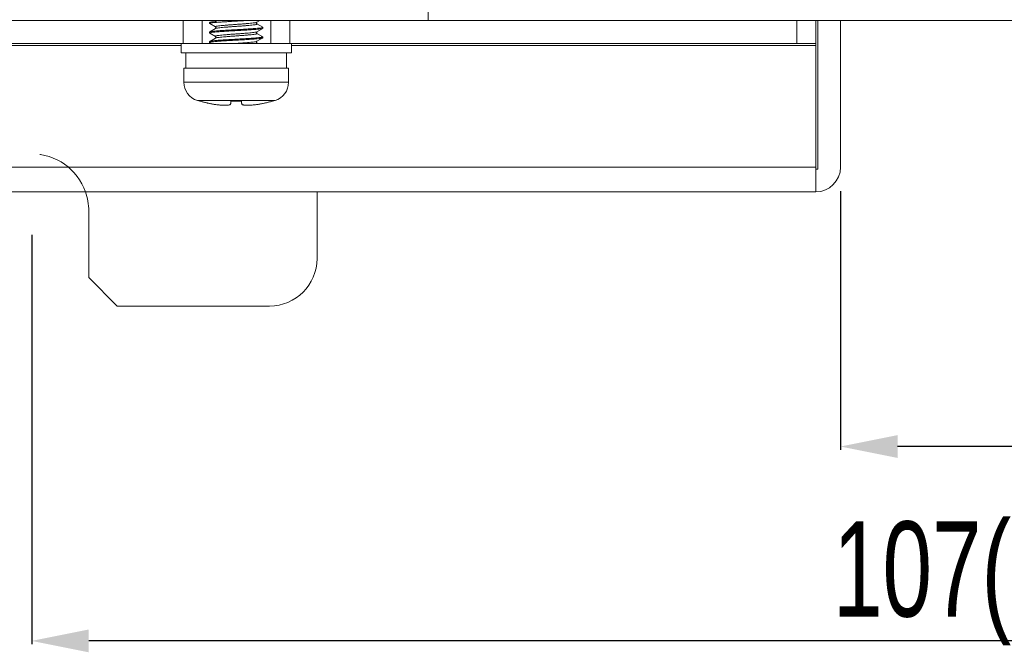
# Model space of a CAD drawing. Header units: millimetres. Extents: x -641 to 119, y -160 to 916.
# Tile 15 of 63: x -488 to -436, y 299 to 332. Entities that reach past the tile are written whole.
import ezdxf

# ---------------------------------------------------------------- set-up
doc = ezdxf.new("R2010")
doc.units = ezdxf.units.MM
doc.header["$LTSCALE"] = 32.67
doc.linetypes.add('HIDDEN', pattern=[0.2, 0.1, -0.1])
doc.layers.get('0').update_dxf_attribs({"linetype": 'CONTINUOUS'})
doc.layers.add('02___PRT_ALL_AXES', color=7, linetype='CONTINUOUS')
doc.styles.get("Standard").update_dxf_attribs({"font": 'txt', "width": 0.7})

msp = doc.modelspace()

# ---------------------------------------------------------------- linework, layer by layer
at = {"color": 7, "linetype": 'Continuous', "lineweight": 0}
for p, q in [((-466.2969312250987, 333.3756677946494), (-466.2969312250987, 331.8756677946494)), ((-506.1318599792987, 331.8756677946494), (-375.1318599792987, 331.8756677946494)), ((-479.1618599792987, 330.6756677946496), (-479.1618599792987, 331.8756677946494)), ((-478.1618599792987, 330.6756677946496), (-478.1618599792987, 331.8756677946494)), ((-477.7401393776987, 331.8037808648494), (-477.7751240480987, 331.7834770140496)), ((-475.2901037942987, 331.7927123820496), (-475.1473938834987, 331.8756677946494)), ((-474.5618599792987, 331.8756677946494), (-474.5618599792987, 330.6756677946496)), ((-473.5618599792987, 331.8756677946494), (-473.5618599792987, 330.6756677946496)), ((-446.9118599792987, 331.8756677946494), (-446.9118599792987, 330.6756677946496)), ((-445.9118599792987, 322.8756677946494), (-445.9118599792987, 331.8756677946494)), ((-445.8118599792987, 324.0756677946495), (-445.8118599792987, 331.8756677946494)), ((-444.6118599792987, 324.1756677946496), (-444.6118599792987, 331.8756677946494)), ((-477.7751240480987, 331.7834770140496), (-477.7818599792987, 331.7756676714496)), ((-477.7751240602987, 331.7178583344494), (-477.7818599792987, 331.7256676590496)), ((-477.7751240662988, 331.2834769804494), (-477.7818599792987, 331.2756676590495)), ((-477.7751240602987, 331.7178583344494), (-477.4736161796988, 331.5427124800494)), ((-477.4736161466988, 331.4586228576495), (-477.7751240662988, 331.2834769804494)), ((-475.2930783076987, 331.7906146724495), (-475.2900682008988, 331.7927331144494)), ((-475.2918705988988, 331.2915403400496), (-475.2901168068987, 331.2927051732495)), ((-474.9885959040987, 331.5334769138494), (-475.2901038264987, 331.7086227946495)), ((-475.2901037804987, 331.2927127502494), (-474.9885958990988, 331.4678586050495)), ((-474.9885959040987, 331.5334769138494), (-474.9818599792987, 331.5256675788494)), ((-474.9885958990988, 331.4678586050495), (-474.9818599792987, 331.4756679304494)), ((-477.7751240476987, 331.2178586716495), (-477.7818599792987, 331.2256680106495)), ((-477.7751240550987, 330.7834773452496), (-477.7818599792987, 330.7756680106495)), ((-477.4736161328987, 330.9586232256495), (-477.7751240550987, 330.7834773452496)), ((-477.7751240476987, 331.2178586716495), (-477.4736161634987, 331.0427128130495)), ((-475.2928721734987, 330.7907793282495), (-475.2900589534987, 330.7927388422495)), ((-474.9885958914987, 331.0334772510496), (-475.2901038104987, 331.2086231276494)), ((-475.2901038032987, 330.7927127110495), (-474.9885959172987, 330.9678585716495)), ((-474.9885958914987, 331.0334772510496), (-474.9818599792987, 331.0256679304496)), ((-474.9885959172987, 330.9678585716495), (-474.9818599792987, 330.9756679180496)), ((-506.7118599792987, 330.6756677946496), (-478.4707946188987, 330.6756677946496)), ((-506.7118599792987, 330.5756677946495), (-479.2818599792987, 330.5756677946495)), ((-477.7751240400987, 330.7178584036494), (-477.7818599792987, 330.7256677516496)), ((-477.7751240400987, 330.7178584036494), (-477.7024277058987, 330.6756677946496)), ((-475.2334348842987, 330.6756677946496), (-475.2901038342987, 330.7086231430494)), ((-474.2744993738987, 330.6756677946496), (-445.9118599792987, 330.6756677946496)), ((-473.4818599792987, 330.5756677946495), (-445.9118599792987, 330.5756677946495)), ((-445.9118599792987, 324.1756677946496), (-506.7118599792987, 324.1756677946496)), ((-445.9118599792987, 324.0756677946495), (-445.8118599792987, 324.0756677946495)), ((-445.9118599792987, 322.8756677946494), (-506.8118599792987, 322.8756677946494)), ((-472.1318599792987, 319.3756677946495), (-472.1318599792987, 322.8756677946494)), ((-484.1318599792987, 318.3756677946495), (-484.1318599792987, 321.8756677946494)), ((-484.1318599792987, 318.3756677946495), (-482.6318599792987, 316.8756677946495)), ((-482.6318599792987, 316.8756677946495), (-474.6318599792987, 316.8756677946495))]:
    msp.add_line(p, q, dxfattribs=at)
at = {"color": 7, "linetype": 'Continuous'}
for p, q in [((-477.4737020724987, 331.5427625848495), (-477.4731649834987, 331.5424377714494)), ((-477.4728002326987, 331.4591336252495), (-477.4736822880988, 331.4585842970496)), ((-477.4731649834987, 331.5424377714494), (-477.4661323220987, 331.5363744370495)), ((-477.4654602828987, 331.4657050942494), (-477.4728002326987, 331.4591336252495)), ((-477.4661323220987, 331.5363744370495), (-477.4543907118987, 331.5155760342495)), ((-477.4543122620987, 331.4860218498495), (-477.4654602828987, 331.4657050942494)), ((-477.4543907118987, 331.5155760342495), (-477.4543122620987, 331.4860218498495)), ((-475.3110173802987, 331.7432732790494), (-475.3069201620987, 331.7720556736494)), ((-475.3007853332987, 331.7188068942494), (-475.3110173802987, 331.7432732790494)), ((-475.3069201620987, 331.7720556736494), (-475.2958950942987, 331.7881142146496)), ((-475.3046782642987, 331.2765347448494), (-475.2941469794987, 331.2897225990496)), ((-475.2917928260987, 331.7097389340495), (-475.3007853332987, 331.7188068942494)), ((-475.2958950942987, 331.7881142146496), (-475.2930783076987, 331.7906146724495)), ((-475.2941469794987, 331.2897225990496), (-475.2918705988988, 331.2915403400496)), ((-475.2900549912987, 331.7085943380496), (-475.2917928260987, 331.7097389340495)), ((-477.4728283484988, 330.9591154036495), (-477.4736795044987, 330.9585862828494)), ((-477.4736624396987, 331.0427397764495), (-477.4725909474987, 331.0420618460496)), ((-477.4656371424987, 330.9655065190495), (-477.4728283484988, 330.9591154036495)), ((-477.4725909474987, 331.0420618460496), (-477.4649638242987, 331.0350600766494)), ((-477.4543348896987, 330.9859459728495), (-477.4656371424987, 330.9655065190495)), ((-477.4649638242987, 331.0350600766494), (-477.4544002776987, 331.0156080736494)), ((-477.4544002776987, 331.0156080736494), (-477.4543348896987, 330.9859459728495)), ((-475.3115408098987, 331.2489405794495), (-475.3046782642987, 331.2765347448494)), ((-475.3029598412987, 331.2219367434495), (-475.3115408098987, 331.2489405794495)), ((-475.3108003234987, 330.7419368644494), (-475.3071040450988, 330.7716381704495)), ((-475.3071040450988, 330.7716381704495), (-475.2956634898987, 330.7883383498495)), ((-475.2926960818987, 331.2104183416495), (-475.3029598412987, 331.2219367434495)), ((-475.2956634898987, 330.7883383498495), (-475.2928721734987, 330.7907793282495)), ((-475.2900910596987, 331.2086157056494), (-475.2926960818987, 331.2104183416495)), ((-475.2995362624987, 330.7172096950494), (-475.3108003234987, 330.7419368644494)), ((-475.2909574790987, 330.7091589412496), (-475.2995362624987, 330.7172096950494)), ((-475.2899927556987, 330.7085582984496), (-475.2909574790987, 330.7091589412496)), ((-444.6118599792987, 322.9131677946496), (-444.6118599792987, 309.3134380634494)), ((-487.1318599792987, 320.6131677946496), (-487.1318599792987, 299.1002442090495)), ((-375.1318599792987, 309.4934380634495), (-441.6118599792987, 309.4934380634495)), ((-383.1318599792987, 299.2802442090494), (-484.1318599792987, 299.2802442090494))]:
    msp.add_line(p, q, dxfattribs=at)
at = {"color": 7, "linetype": 'Continuous', "lineweight": 0}
for centre, radius in [((-445.9118599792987, 324.1756677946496), 1.3), ((-474.6318599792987, 319.3756677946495), 2.5)]:
    msp.add_arc(centre, radius, 270, 0, dxfattribs=at)
for points, start_tangent, end_tangent in [([(-477.4147233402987, 331.8346386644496), (-477.5694858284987, 331.8200736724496), (-477.6860604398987, 331.8052771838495), (-477.7579727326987, 331.7903888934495), (-477.7758326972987, 331.7846942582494)], (-0.9964036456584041, -0.08473355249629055), (-0.8642142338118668, -0.5031239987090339)), ([(-477.4158175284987, 331.7845463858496), (-477.2226549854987, 331.7994029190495), (-477.0000514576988, 331.8142734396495), (-476.7596175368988, 331.8289259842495)], (0.9963947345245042, 0.08483827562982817), (0.9982634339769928, 0.05890769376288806)), ([(-476.7596175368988, 331.8289259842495), (-476.5063972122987, 331.8435793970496), (-476.2496480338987, 331.8581938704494), (-475.9979327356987, 331.8727736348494)], (0.998263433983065, 0.05890769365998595), (0.9982589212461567, 0.05898411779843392)), ([(-477.7818599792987, 331.7256676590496), (-477.7818107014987, 331.7266604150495)], (0, 1), (0.1006481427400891, 0.994922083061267)), ([(-477.7818112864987, 331.2266522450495), (-477.7581968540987, 331.2403198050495), (-477.6877440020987, 331.2550131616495), (-477.5740206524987, 331.2695847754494), (-477.4198662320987, 331.2842046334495), (-477.2274845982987, 331.2990594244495), (-477.0054073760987, 331.3139341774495), (-476.7653007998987, 331.3285907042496), (-476.5134506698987, 331.3431771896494), (-476.2568284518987, 331.3577844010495), (-476.0036877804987, 331.3724340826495), (-475.7632425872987, 331.3870891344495), (-475.5406475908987, 331.4019623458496), (-475.3475423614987, 331.4168195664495), (-475.1926390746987, 331.4314335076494), (-475.0771588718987, 331.4461368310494), (-475.0056863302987, 331.4609655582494), (-474.9878910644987, 331.4666466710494)], (0.1003036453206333, 0.9949568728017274), (0.8644384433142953, 0.5027386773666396)), ([(-477.7818107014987, 331.7266604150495), (-477.7580216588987, 331.7403737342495), (-477.6864733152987, 331.7552125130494), (-477.5708061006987, 331.7699316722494), (-477.4158175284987, 331.7845463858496)], (0.1006481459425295, 0.9949220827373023), (0.9963947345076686, 0.08483827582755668)), ([(-474.9819086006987, 331.5246843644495), (-475.0055024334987, 331.5110222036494), (-475.0758568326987, 331.4963412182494), (-475.1894942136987, 331.4817730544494), (-475.3435633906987, 331.4671555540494), (-475.5358512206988, 331.4523035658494), (-475.7578680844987, 331.4374296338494), (-475.9979327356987, 331.4227736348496), (-476.2496480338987, 331.4081938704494), (-476.5063972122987, 331.3935793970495), (-476.7596175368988, 331.3789259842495), (-477.0000514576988, 331.3642734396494), (-477.2226549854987, 331.3494029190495), (-477.4158175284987, 331.3345463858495), (-477.5708061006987, 331.3199316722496), (-477.6864733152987, 331.3052125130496), (-477.7580216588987, 331.2903737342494), (-477.7758296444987, 331.2846899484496)], (-0.1002592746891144, -0.9949613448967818), (-0.8643943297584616, -0.5028145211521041)), ([(-477.4738244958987, 331.5425375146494), (-477.4820254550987, 331.5514388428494), (-477.4644660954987, 331.5669150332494), (-477.4060889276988, 331.5823912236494), (-477.3090949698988, 331.5978674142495), (-477.1771412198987, 331.6133436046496), (-477.0152027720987, 331.6288197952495), (-476.8293852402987, 331.6442959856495), (-476.6266945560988, 331.6597721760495), (-476.4147728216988, 331.6752483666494), (-476.2016101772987, 331.6907245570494), (-475.9952435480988, 331.7062007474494), (-475.8034536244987, 331.7216769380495), (-475.6334715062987, 331.7371531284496), (-475.4917060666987, 331.7526293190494), (-475.3835023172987, 331.7681055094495), (-475.3129398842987, 331.7835816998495)], (-0.878456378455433, 0.477822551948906), (0.9739644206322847, 0.2267009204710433)), ([(-477.4729796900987, 331.0434621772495), (-477.4810407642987, 331.0562007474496), (-477.4507800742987, 331.0716769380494), (-477.3802176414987, 331.0871531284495), (-477.2720138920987, 331.1026293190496), (-477.1302484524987, 331.1181055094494), (-476.9602663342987, 331.1335816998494), (-476.7684764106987, 331.1490578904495), (-476.5621097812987, 331.1645340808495), (-476.3489471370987, 331.1800102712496), (-476.1370254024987, 331.1954864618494), (-475.9343347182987, 331.2109626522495), (-475.7485171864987, 331.2264388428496), (-475.5865787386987, 331.2419150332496), (-475.4546249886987, 331.2573912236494), (-475.3576310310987, 331.2728674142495), (-475.2992538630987, 331.2883436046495)], (-0.726771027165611, 0.6868798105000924), (0.8849675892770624, 0.4656526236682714)), ([(-477.4731189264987, 331.4578888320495), (-477.4644660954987, 331.4629919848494), (-477.4060889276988, 331.4784681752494), (-477.3090949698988, 331.4939443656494), (-477.1771412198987, 331.5094205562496), (-477.0152027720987, 331.5248967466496), (-476.8293852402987, 331.5403729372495), (-476.6266945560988, 331.5558491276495), (-476.4147728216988, 331.5713253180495), (-476.2016101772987, 331.5868015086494), (-475.9952435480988, 331.6022776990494), (-475.8034536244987, 331.6177538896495), (-475.6334715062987, 331.6332300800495), (-475.4917060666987, 331.6487062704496), (-475.3835023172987, 331.6641824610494), (-475.3129398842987, 331.6796586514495), (-475.2826791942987, 331.6951348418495), (-475.2907382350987, 331.7078714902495)], (0.8279306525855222, 0.5608304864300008), (-0.7267350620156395, 0.686917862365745)), ([(-475.3129398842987, 331.7835816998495), (-475.2925541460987, 331.7893565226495)], (0.9739644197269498, 0.2267009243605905), (0.9251946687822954, 0.3794928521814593)), ([(-475.2992538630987, 331.2883436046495), (-475.2906132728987, 331.2934384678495)], (0.8849675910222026, 0.4656526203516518), (0.828066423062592, 0.5606300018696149)), ([(-475.2925541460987, 331.7893565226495), (-475.2891546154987, 331.7909406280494)], (0.9251946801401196, 0.379492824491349), (0.8814748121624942, 0.4722310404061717)), ([(-474.9818599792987, 331.5256675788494), (-474.9819086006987, 331.5246843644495)], (0, -1), (-0.1002592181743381, -0.994961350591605)), ([(-477.7818599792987, 331.2256680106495), (-477.7818112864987, 331.2266522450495)], (0, 1), (0.1003035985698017, 0.9949568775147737)), ([(-477.7818120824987, 330.7266407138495), (-477.7584234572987, 330.7402490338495), (-477.6888991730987, 330.7548302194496), (-477.5750193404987, 330.7694761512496), (-477.4211253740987, 330.7840976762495), (-477.2290846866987, 330.7989450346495), (-477.0072892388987, 330.8138144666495), (-476.7674216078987, 330.8284651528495), (-476.5148610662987, 330.8430964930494), (-476.2548109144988, 330.8578993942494), (-476.0003860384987, 330.8726289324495), (-475.7605590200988, 330.8872591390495), (-475.5397526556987, 330.9020258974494), (-475.3490269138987, 330.9166943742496), (-475.1942566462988, 330.9312595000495), (-475.0776619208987, 330.9460580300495), (-475.0057460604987, 330.9609470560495), (-474.9878873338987, 330.9666414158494)], (0.09979389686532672, 0.9950081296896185), (0.8642186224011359, 0.5031164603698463)), ([(-474.9819092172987, 331.0246757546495), (-475.0056863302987, 331.0109655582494), (-475.0771588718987, 330.9961368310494), (-475.1926390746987, 330.9814335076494), (-475.3475423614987, 330.9668195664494), (-475.5406475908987, 330.9519623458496), (-475.7632425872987, 330.9370891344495), (-476.0036877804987, 330.9224340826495), (-476.2568284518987, 330.9077844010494), (-476.5134506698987, 330.8931771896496), (-476.7653007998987, 330.8785907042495), (-477.0054073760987, 330.8639341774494), (-477.2274845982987, 330.8490594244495), (-477.4198662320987, 330.8342046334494), (-477.5740206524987, 330.8195847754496), (-477.6877440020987, 330.8050131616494), (-477.7581968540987, 330.7903198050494), (-477.7758188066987, 330.7846752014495)], (-0.1006250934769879, -0.994924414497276), (-0.8650327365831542, -0.5017154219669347)), ([(-477.4745653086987, 330.9603949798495), (-477.4507800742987, 330.9677538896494), (-477.3802176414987, 330.9832300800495), (-477.2720138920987, 330.9987062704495), (-477.1302484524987, 331.0141824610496), (-476.9602663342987, 331.0296586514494), (-476.7684764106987, 331.0451348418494), (-476.5621097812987, 331.0606110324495), (-476.3489471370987, 331.0760872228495), (-476.1370254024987, 331.0915634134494), (-475.9343347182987, 331.1070396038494), (-475.7485171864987, 331.1225157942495), (-475.5865787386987, 331.1379919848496), (-475.4546249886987, 331.1534681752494), (-475.3576310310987, 331.1689443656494), (-475.2992538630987, 331.1844205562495), (-475.2816945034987, 331.1998967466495), (-475.2899702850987, 331.2088386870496)], (0.8814754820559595, 0.4722297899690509), (-0.8793034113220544, 0.4762620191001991)), ([(-476.4089128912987, 330.6756719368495), (-476.2832315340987, 330.6847721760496), (-476.0733097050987, 330.7002483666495), (-475.8750212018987, 330.7157245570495), (-475.6958421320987, 330.7312007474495), (-475.5425281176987, 330.7466769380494), (-475.4208595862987, 330.7621531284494), (-475.3354238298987, 330.7776293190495), (-475.2916667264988, 330.7903150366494)], (0.9973912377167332, 0.07218530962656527), (0.6737076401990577, 0.7389979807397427)), ([(-475.2916667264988, 330.7903150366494), (-475.2898539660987, 330.7925292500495)], (0.6737076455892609, 0.7389979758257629), (0.5918821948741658, 0.8060244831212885)), ([(-474.9818599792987, 331.0256679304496), (-474.9819092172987, 331.0246757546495)], (0, -1), (-0.1006251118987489, -0.9949244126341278)), ([(-477.7818599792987, 330.7256677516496), (-477.7818120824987, 330.7266407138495)], (0, 1), (0.09979390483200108, 0.9950081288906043)), ([(-475.3294803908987, 330.6741817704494), (-475.2894420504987, 330.6891824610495), (-475.2846479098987, 330.7046586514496), (-475.2878932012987, 330.7107690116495)], (0.9969933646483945, 0.07748697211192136), (-0.7251014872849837, 0.6886420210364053)), ([(-478.2928849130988, 327.6415766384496), (-478.2916743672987, 327.6438108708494)], (0.4762689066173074, 0.8792996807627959), (0.4765022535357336, 0.8791732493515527)), ([(-478.2916743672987, 327.6438108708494), (-478.2901635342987, 327.6465973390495)], (0.4765022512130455, 0.8791732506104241), (0.4767938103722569, 0.879015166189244)), ([(-478.2901635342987, 327.6465973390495), (-478.2148458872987, 327.6257602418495), (-478.1398622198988, 327.6059085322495), (-478.0724155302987, 327.5888070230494)], (0.9622965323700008, -0.2720025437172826), (0.9705329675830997, -0.2409683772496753)), ([(-478.0724155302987, 327.5888070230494), (-478.0686272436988, 327.5878675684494)], (0.9705329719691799, -0.24096835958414), (0.9706668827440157, -0.2404283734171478)), ([(-478.0686272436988, 327.5878675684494), (-478.0646270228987, 327.5868779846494), (-477.9885998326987, 327.5685429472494), (-477.9112265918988, 327.5508004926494), (-477.8694200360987, 327.5415963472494)], (0.9706668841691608, -0.2404283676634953), (0.9772631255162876, -0.2120301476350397)), ([(-477.8694200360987, 327.5415963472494), (-477.8548052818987, 327.5384417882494)], (0.977263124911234, -0.2120301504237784), (0.9777128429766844, -0.2099466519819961)), ([(-477.8548052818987, 327.5384417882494), (-477.8319552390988, 327.5335749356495), (-477.7502379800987, 327.5168190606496), (-477.6654726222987, 327.5005042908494)], (0.9777128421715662, -0.2099466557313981), (0.9831212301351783, -0.1829553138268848)), ([(-477.6654726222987, 327.5005042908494), (-477.5785186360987, 327.4850708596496), (-477.5768510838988, 327.4847895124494)], (0.9831212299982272, -0.1829553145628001), (0.9860905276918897, -0.1662091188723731)), ([(-477.5768510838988, 327.4847895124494), (-477.4917617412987, 327.4711711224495), (-477.4066840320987, 327.4590361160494), (-477.3242128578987, 327.4487682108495), (-477.2427678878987, 327.4401997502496), (-477.1589265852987, 327.4332023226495), (-477.0740342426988, 327.4283011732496), (-476.9952539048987, 327.4261448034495), (-476.9238952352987, 327.4267491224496), (-476.8600381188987, 327.4300849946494), (-476.8042127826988, 327.4361439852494), (-476.7566045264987, 327.4450555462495), (-476.7161346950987, 327.4578735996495), (-476.6857338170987, 327.4761041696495), (-476.6724892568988, 327.5005042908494)], (0.9860905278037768, -0.1662091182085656), (0.07686379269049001, 0.9970416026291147)), ([(-476.6724892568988, 327.5005042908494), (-476.6694488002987, 327.5399122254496), (-476.6691064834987, 327.5443432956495)], (0.0768637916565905, 0.9970416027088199), (0.07703830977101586, 0.9970281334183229)), ([(-476.6691064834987, 327.5443432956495), (-476.6657070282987, 327.5882103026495), (-476.6611239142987, 327.6465973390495)], (0.07703831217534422, 0.9970281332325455), (0.07912936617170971, 0.9968643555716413)), ([(-476.6611239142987, 327.6465973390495), (-476.4750174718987, 327.6421351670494), (-476.2885848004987, 327.6421365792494), (-476.1025960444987, 327.6465973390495)], (0.9993537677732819, -0.03594505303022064), (0.9993537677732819, 0.03594505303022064)), ([(-476.1025960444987, 327.6465973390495), (-476.1009495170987, 327.6257602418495), (-476.0993928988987, 327.6059085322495), (-476.0979092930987, 327.5868779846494), (-476.0964859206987, 327.5685429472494), (-476.0951125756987, 327.5508004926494), (-476.0946134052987, 327.5443423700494)], (0.07912936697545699, -0.9968643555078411), (0.07703966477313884, -0.9970280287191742)), ([(-476.0946134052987, 327.5443423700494), (-476.0937817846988, 327.5335749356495), (-476.0924887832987, 327.5168190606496), (-476.0912307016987, 327.5005042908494)], (0.07703966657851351, -0.9970280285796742), (0.07686379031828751, -0.9970416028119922)), ([(-476.0912307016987, 327.5005042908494), (-476.0778905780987, 327.4760164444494), (-476.0466957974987, 327.4575023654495), (-476.0060952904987, 327.4448114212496), (-475.9598727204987, 327.4361966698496), (-475.9060353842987, 327.4302720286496), (-475.8442911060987, 327.4268857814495), (-475.7755142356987, 327.4260845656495), (-475.7000125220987, 327.4278757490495), (-475.6185400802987, 327.4322495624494), (-475.5349685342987, 327.4388948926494), (-475.4513973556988, 327.4474162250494), (-475.3662489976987, 327.4578140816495), (-475.2783381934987, 327.4702089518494), (-475.1884897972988, 327.4845165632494), (-475.1868688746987, 327.4847895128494)], (0.07686379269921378, -0.9970416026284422), (0.9860907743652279, 0.1662076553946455)), ([(-475.1868688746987, 327.4847895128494), (-475.0982473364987, 327.5005042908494)], (0.9860907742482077, 0.1662076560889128), (0.9831212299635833, 0.1829553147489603)), ([(-475.0982473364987, 327.5005042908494), (-474.9089146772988, 327.5384417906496)], (0.983121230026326, 0.1829553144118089), (0.9777129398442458, 0.2099462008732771)), ([(-474.9089146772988, 327.5384417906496), (-474.9020834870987, 327.5399122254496), (-474.8942999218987, 327.5415963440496)], (0.9777129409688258, 0.2099461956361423), (0.9772631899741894, 0.2120298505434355)), ([(-474.8942999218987, 327.5415963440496), (-474.6950927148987, 327.5878675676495)], (0.9772631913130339, 0.2120298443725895), (0.9706667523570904, 0.2404288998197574)), ([(-474.6950927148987, 327.5878675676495), (-474.6913044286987, 327.5888070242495)], (0.9706667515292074, 0.2404289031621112), (0.9705328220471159, 0.240968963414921)), ([(-474.6913044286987, 327.5888070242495), (-474.4735564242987, 327.6465973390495)], (0.9705328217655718, 0.2409689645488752), (0.9622965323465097, 0.27200254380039)), ([(-474.4735564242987, 327.6465973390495), (-474.4720455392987, 327.6438107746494), (-474.4708350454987, 327.6415766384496)], (0.4767938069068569, -0.8790151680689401), (0.4762689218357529, -0.8792996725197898))]:
    msp.add_spline(points, degree=3, dxfattribs=dict(at, start_tangent=start_tangent, end_tangent=end_tangent))
at = {"color": 7, "linetype": 'ByBlock', "lineweight": 0}
for points in [[(-444.6118599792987, 309.4934380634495), (-441.6118599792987, 308.8934380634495), (-441.6118599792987, 310.0934380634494)], [(-487.1318599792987, 299.2802442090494), (-484.1318599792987, 298.6802442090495), (-484.1318599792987, 299.8802442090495)]]:
    msp.add_solid(points, dxfattribs=at)
at = {"layer": '02___PRT_ALL_AXES', "color": 7, "linetype": 'Continuous', "lineweight": 0}
for p, q in [((-477.7818599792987, 331.7256676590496), (-477.7818599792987, 331.7756676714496)), ((-474.9818599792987, 331.4756679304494), (-474.9818599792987, 331.5256675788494)), ((-477.7818599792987, 331.2256680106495), (-477.7818599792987, 331.2756676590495)), ((-477.7818599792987, 330.7256677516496), (-477.7818599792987, 330.7756680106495)), ((-474.9818599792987, 330.9756679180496), (-474.9818599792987, 331.0256679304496)), ((-479.2818599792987, 330.6756677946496), (-479.2818599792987, 330.1756677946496)), ((-478.4707946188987, 330.6756677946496), (-474.2744993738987, 330.6756677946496)), ((-473.4818599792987, 330.6756677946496), (-473.4818599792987, 330.1756677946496)), ((-479.2818599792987, 330.1756677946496), (-473.4818599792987, 330.1756677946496)), ((-479.0318599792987, 330.1756677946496), (-479.0318599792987, 329.3756677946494)), ((-473.7318599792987, 330.1756677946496), (-473.7318599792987, 329.3756677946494)), ((-473.6318599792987, 329.3756677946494), (-479.1318599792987, 329.3756677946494)), ((-479.1318599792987, 328.6365476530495), (-479.1318599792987, 329.3756677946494)), ((-473.6318599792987, 328.6365476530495), (-473.6318599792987, 329.3756677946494)), ((-473.6318599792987, 328.6365476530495), (-479.1318599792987, 328.6365476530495)), ((-474.3401933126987, 327.6800276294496), (-478.4235266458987, 327.6800276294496)), ((-478.2928849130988, 327.6415766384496), (-478.4235266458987, 327.6800276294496)), ((-474.4708350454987, 327.6415766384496), (-474.3401933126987, 327.6800276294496))]:
    msp.add_line(p, q, dxfattribs=at)
for centre, radius, start, end in [((-478.1318599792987, 328.6365476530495), 1, 180, 253.0422366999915), ((-474.6318599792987, 328.6365476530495), 1, 286.9577633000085, 0), ((-487.1318599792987, 321.8756677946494), 3, 0, 19.55064322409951)]:
    msp.add_arc(centre, radius, start, end, dxfattribs=at)
at = {"layer": '02___PRT_ALL_AXES', "color": 7, "linetype": 'HIDDEN', "lineweight": 0}
msp.add_arc((-487.1318599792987, 321.8756677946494), 3, 19.47122063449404, 160.528779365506, dxfattribs=at)

# ---------------------------------------------------------------- texts
at = {"color": 7, "lineweight": 0, "width": 0.7}
msp.add_text('107(4.21)', height=5, dxfattribs=at).set_placement((-445.0068599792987, 300.5575467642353))

doc.saveas('drawing.dxf')
